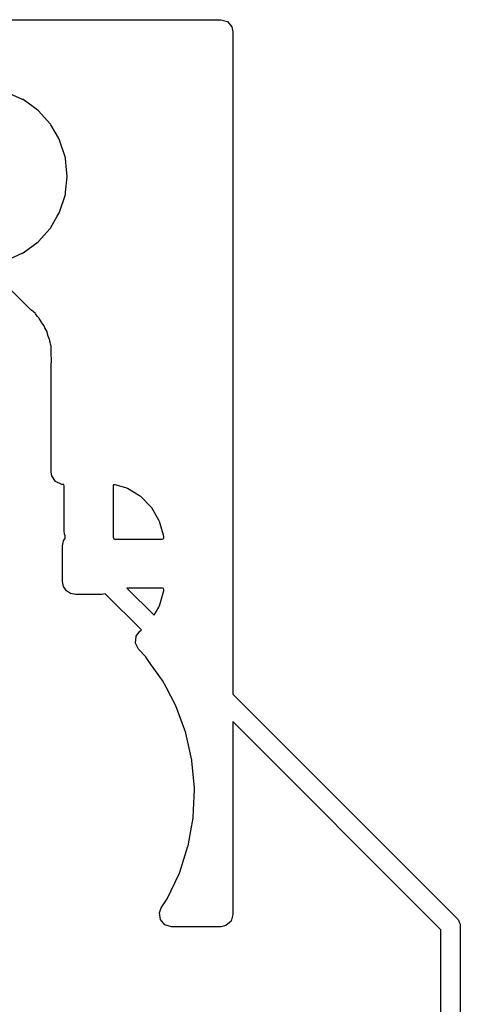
# Model space of a CAD drawing. Extents: x 3.08 to 10.86, y -3.21 to -0.59.
# Tile 15 of 18: x 4.62 to 4.8, y -1.01 to -0.61. Entities that reach past the tile are written whole.
import ezdxf

# ---------------------------------------------------------------- set-up
doc = ezdxf.new("R2010")
doc.units = 0
doc.header["$MEASUREMENT"] = 0
doc.layers.add('BLACK', color=7, linetype='CONTINUOUS')

msp = doc.modelspace()

# ---------------------------------------------------------------- linework, layer by layer
at = {"layer": 'BLACK', "linetype": 'CONTINUOUS'}
for p, q in [((4.60281, -0.605649), (4.69976, -0.605649)), ((4.69976, -0.605649), (4.70245, -0.606437)), ((4.70245, -0.606437), (4.70428, -0.608549)), ((4.70428, -0.608549), (4.70472, -0.61061)), ((4.70472, -0.61061), (4.70472, -0.879865)), ((4.61912, -0.638039), (4.61273, -0.635192)), ((4.61936, -0.638145), (4.61912, -0.638039)), ((4.61912, -0.638039), (4.61912, -0.638039)), ((4.62544, -0.642564), (4.61936, -0.638145)), ((4.63047, -0.648151), (4.62544, -0.642564)), ((4.6306, -0.648377), (4.63047, -0.648151)), ((4.6337, -0.653743), (4.6306, -0.648377)), ((4.63423, -0.654663), (4.6337, -0.653743)), ((4.63655, -0.661814), (4.63423, -0.654663)), ((4.63658, -0.662072), (4.63655, -0.661814)), ((4.63706, -0.666653), (4.63658, -0.662072)), ((4.63658, -0.662072), (4.63658, -0.662072)), ((4.63734, -0.669291), (4.63706, -0.666653)), ((4.63665, -0.675821), (4.63731, -0.669549)), ((4.63731, -0.669549), (4.63734, -0.669291)), ((4.63655, -0.676769), (4.63665, -0.675821)), ((4.63423, -0.683919), (4.63655, -0.676769)), ((4.63329, -0.685555), (4.6341, -0.684145)), ((4.6341, -0.684144), (4.63423, -0.683919)), ((4.6341, -0.684145), (4.6341, -0.684144)), ((4.63047, -0.690431), (4.63329, -0.685555)), ((4.62561, -0.695825), (4.6303, -0.690624)), ((4.6303, -0.690624), (4.63047, -0.690431)), ((4.6303, -0.690624), (4.6303, -0.690624)), ((4.61936, -0.700437), (4.62544, -0.696018)), ((4.62544, -0.696018), (4.62561, -0.695825)), ((4.61912, -0.700543), (4.61936, -0.700437)), ((4.61249, -0.703496), (4.61905, -0.700576)), ((4.61905, -0.700576), (4.61912, -0.700543)), ((4.61912, -0.700543), (4.61912, -0.700543)), ((4.62254, -0.723601), (4.61061, -0.711663)), ((4.62289, -0.723916), (4.62254, -0.723601)), ((4.62423, -0.725026), (4.62289, -0.723916)), ((4.62441, -0.725278), (4.62423, -0.725026)), ((4.6247, -0.725671), (4.62441, -0.725278)), ((4.62521, -0.726263), (4.6247, -0.725671)), ((4.62577, -0.726827), (4.62521, -0.726263)), ((4.62593, -0.727095), (4.62577, -0.726827)), ((4.62666, -0.728325), (4.62593, -0.727095)), ((4.62593, -0.727095), (4.62593, -0.727095)), ((4.62691, -0.728715), (4.62666, -0.728325)), ((4.62794, -0.730124), (4.62691, -0.728715)), ((4.62823, -0.730865), (4.62794, -0.730124)), ((4.62857, -0.731564), (4.62823, -0.730865)), ((4.62862, -0.731643), (4.62857, -0.731564)), ((4.62898, -0.732251), (4.62862, -0.731643)), ((4.62926, -0.733236), (4.62898, -0.732251)), ((4.62946, -0.733922), (4.62926, -0.733236)), ((4.62961, -0.734364), (4.62946, -0.733922)), ((4.63014, -0.735692), (4.62961, -0.734364)), ((4.63014, -0.735693), (4.63014, -0.735692)), ((4.63025, -0.735983), (4.63014, -0.735693)), ((4.63029, -0.736292), (4.63025, -0.735983)), ((4.63035, -0.736774), (4.63029, -0.736292)), ((4.63051, -0.737536), (4.63035, -0.736774)), ((4.63065, -0.738002), (4.63051, -0.737536)), ((4.63074, -0.738302), (4.63065, -0.738002)), ((4.63065, -0.738002), (4.63065, -0.738002)), ((4.63078, -0.739612), (4.63074, -0.738302)), ((4.63079, -0.740042), (4.63078, -0.739612)), ((4.63083, -0.740508), (4.63079, -0.740042)), ((4.63085, -0.740665), (4.63083, -0.740508)), ((4.63085, -0.741764), (4.63085, -0.740665)), ((4.63085, -0.74192), (4.63085, -0.741764)), ((4.6309, -0.743502), (4.63085, -0.74192)), ((4.63093, -0.7446), (4.6309, -0.743502)), ((4.63085, -0.745336), (4.63087, -0.744895)), ((4.63085, -0.789642), (4.63085, -0.745336)), ((4.63087, -0.744895), (4.63093, -0.7446)), ((4.63105, -0.79104), (4.63085, -0.789642)), ((4.63256, -0.793391), (4.63105, -0.79104)), ((4.6351, -0.794552), (4.63256, -0.793391)), ((4.63591, -0.794668), (4.6351, -0.794552)), ((4.63606, -0.795201), (4.63591, -0.794668)), ((4.63606, -0.813483), (4.63606, -0.795201)), ((4.65619, -0.794688), (4.65606, -0.794974)), ((4.65606, -0.794974), (4.65606, -0.816058)), ((4.65675, -0.794687), (4.65619, -0.794688)), ((4.66121, -0.795984), (4.65675, -0.794687)), ((4.66178, -0.79623), (4.66121, -0.795984)), ((4.66675, -0.799167), (4.66178, -0.79623)), ((4.66724, -0.799547), (4.66675, -0.799167)), ((4.67132, -0.803628), (4.66724, -0.799547)), ((4.6717, -0.804118), (4.67132, -0.803628)), ((4.67464, -0.809086), (4.6717, -0.804118)), ((4.67488, -0.809654), (4.67464, -0.809086)), ((4.67651, -0.815253), (4.67488, -0.809654)), ((4.63584, -0.817454), (4.63652, -0.816438)), ((4.63626, -0.814867), (4.63606, -0.813483)), ((4.63644, -0.815493), (4.63626, -0.814867)), ((4.63649, -0.816058), (4.63644, -0.815493)), ((4.63652, -0.816438), (4.63649, -0.816058)), ((4.65606, -0.816058), (4.65624, -0.816658)), ((4.6766, -0.815749), (4.67651, -0.815253)), ((4.67655, -0.816601), (4.67663, -0.816142)), ((4.67663, -0.816142), (4.6766, -0.815749)), ((4.63543, -0.819488), (4.63584, -0.817454)), ((4.63543, -0.834055), (4.63543, -0.819488)), ((4.65624, -0.816658), (4.65629, -0.816706)), ((4.65629, -0.816706), (4.6566, -0.816772)), ((4.6566, -0.816772), (4.67597, -0.816772)), ((4.67597, -0.816772), (4.67655, -0.816601)), ((4.63584, -0.836089), (4.63543, -0.834055)), ((4.63699, -0.837813), (4.63584, -0.836089)), ((4.63871, -0.838966), (4.63699, -0.837813)), ((4.64075, -0.83937), (4.63871, -0.838966)), ((4.65138, -0.83937), (4.64075, -0.83937)), ((4.65281, -0.839085), (4.65138, -0.83937)), ((4.66748, -0.853755), (4.65281, -0.839085)), ((4.67605, -0.836772), (4.66163, -0.836772)), ((4.66163, -0.836772), (4.67266, -0.847801)), ((4.67488, -0.843889), (4.67651, -0.83829)), ((4.6765, -0.836889), (4.67605, -0.836772)), ((4.67662, -0.837483), (4.6765, -0.836889)), ((4.67651, -0.83829), (4.6766, -0.837794)), ((4.6766, -0.837794), (4.67662, -0.837483)), ((4.67266, -0.847801), (4.67464, -0.844458)), ((4.67464, -0.844458), (4.67488, -0.843889)), ((4.66505, -0.85907), (4.66535, -0.85629)), ((4.66535, -0.85629), (4.66689, -0.854265)), ((4.66689, -0.854265), (4.66724, -0.853996)), ((4.66724, -0.853996), (4.66748, -0.853755)), ((4.6663, -0.861568), (4.66505, -0.85907)), ((4.66924, -0.864716), (4.6663, -0.861568)), ((4.66935, -0.864836), (4.66924, -0.864716)), ((4.66924, -0.864716), (4.66924, -0.864716)), ((4.66945, -0.86497), (4.66935, -0.864836)), ((4.66945, -0.864971), (4.66945, -0.86497)), ((4.67151, -0.86787), (4.66945, -0.864971)), ((4.67609, -0.874313), (4.67151, -0.86787)), ((4.6775, -0.876991), (4.67609, -0.874313)), ((4.68136, -0.884311), (4.6775, -0.876991)), ((4.70472, -0.879865), (4.79607, -0.97121)), ((4.68151, -0.884598), (4.68136, -0.884311)), ((4.68552, -0.895509), (4.68151, -0.884598)), ((4.78935, -0.975625), (4.70472, -0.891001)), ((4.70472, -0.891001), (4.70472, -0.969449)), ((4.68556, -0.89567), (4.68552, -0.895509)), ((4.68802, -0.906695), (4.68556, -0.89567)), ((4.68556, -0.89567), (4.68556, -0.89567)), ((4.68806, -0.906856), (4.68802, -0.906695)), ((4.68807, -0.90702), (4.68806, -0.906856)), ((4.68903, -0.917968), (4.68807, -0.90702)), ((4.68868, -0.927027), (4.68906, -0.918602)), ((4.68907, -0.918438), (4.68903, -0.917968)), ((4.68906, -0.918602), (4.68907, -0.918438)), ((4.68906, -0.918602), (4.68906, -0.918602)), ((4.68854, -0.930053), (4.68868, -0.927027)), ((4.68758, -0.935428), (4.68852, -0.930214)), ((4.68852, -0.930214), (4.68854, -0.930053)), ((4.68852, -0.930214), (4.68852, -0.930214)), ((4.68649, -0.941495), (4.68758, -0.935428)), ((4.68416, -0.948748), (4.68644, -0.941652)), ((4.68644, -0.941652), (4.68649, -0.941495)), ((4.68644, -0.941652), (4.68644, -0.941652)), ((4.67794, -0.963068), (4.68293, -0.952565)), ((4.68293, -0.952565), (4.68416, -0.948748)), ((4.67637, -0.9655), (4.67794, -0.963068)), ((4.67481, -0.968743), (4.67556, -0.966747)), ((4.67556, -0.966747), (4.67637, -0.9655)), ((4.6752, -0.97151), (4.67481, -0.968743)), ((4.67703, -0.973622), (4.6752, -0.97151)), ((4.70394, -0.972131), (4.70182, -0.973961)), ((4.70472, -0.969449), (4.70394, -0.972131)), ((4.79607, -0.97121), (4.79621, -0.971493)), ((4.79621, -0.971493), (4.79647, -0.97168)), ((4.79647, -0.97168), (4.79676, -0.972557)), ((4.79676, -0.972557), (4.79717, -0.973378)), ((4.67972, -0.974409), (4.67703, -0.973622)), ((4.69976, -0.974409), (4.67972, -0.974409)), ((4.70182, -0.973961), (4.69976, -0.974409)), ((4.78935, -1.21356), (4.78935, -0.975625)), ((4.79717, -0.973378), (4.79712, -0.973692)), ((4.79712, -0.973692), (4.79722, -0.973994)), ((4.79722, -0.973994), (4.79722, -1.21341))]:
    msp.add_line(p, q, dxfattribs=at)

doc.saveas('drawing.dxf')
